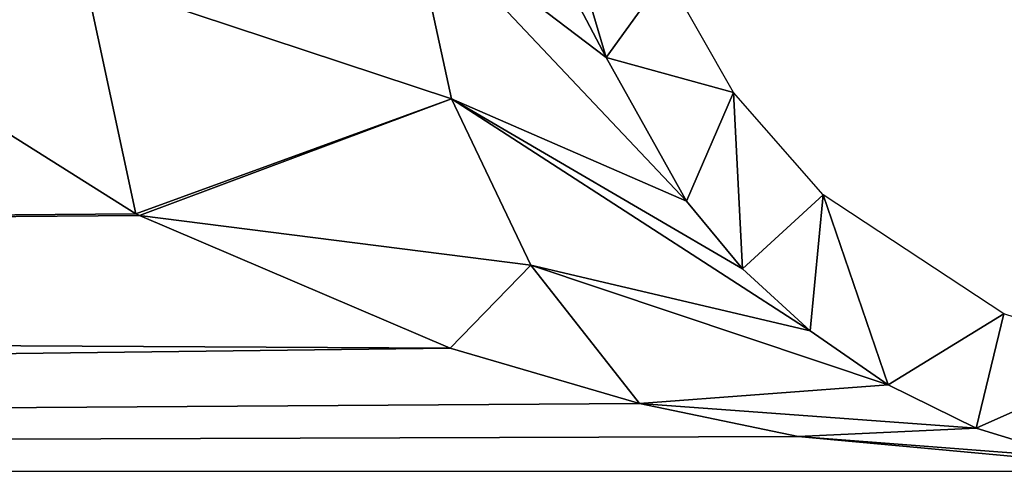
# Model space of a CAD drawing. Header units: millimetres. Extents: x -75 to 75, y -5 to 37.
# Tile 90 of 175: x 1.67 to 3.157, y 1.826 to 2.498. Entities that reach past the tile are written whole.
import ezdxf

# ---------------------------------------------------------------- set-up
doc = ezdxf.new("R2010")
doc.units = ezdxf.units.MM
doc.header["$LTSCALE"] = 101.851852
for name, color, linetype in [('341', 7, 'CONTINUOUS'), ('356', 7, 'CONTINUOUS'), ('360', 7, 'CONTINUOUS'), ('423', 7, 'CONTINUOUS'), ('428', 7, 'CONTINUOUS'), ('6', 7, 'CONTINUOUS'), ('8', 7, 'CONTINUOUS')]:
    doc.layers.add(name, color=color, linetype=linetype)

msp = doc.modelspace()

# ---------------------------------------------------------------- linework, layer by layer
at = {"layer": '341', "color": 251, "linetype": 'Continuous', "true_color": 0x464b4f}
for points in [[(0.8, 2.5216, 109.3612), (15.2555, 2.5128, 109.3712), (0.8, 1.1506, 111.343), (0.8, 2.5216, 109.3612)], [(15.2555, 2.5128, 109.3712), (15.2723, 1.1444, 111.3547), (0.8, 1.1506, 111.343), (15.2555, 2.5128, 109.3712)]]:
    msp.add_3dface(points, dxfattribs=at)
at = {"layer": '356', "color": 251, "linetype": 'Continuous', "true_color": 0x464b4f}
for points in [[(4.1211, 1.7944, 139.5719), (12.6474, 1.9643, 120.1034), (2.6109, 1.8027, 138.6149), (4.1211, 1.7944, 139.5719)], [(12.6474, 1.9643, 120.1034), (3.4118, 1.8158, 137.1131), (2.6109, 1.8027, 138.6149), (12.6474, 1.9643, 120.1034)]]:
    msp.add_3dface(points, dxfattribs=at)
at = {"layer": '360', "color": 251, "linetype": 'Continuous', "true_color": 0x464b4f}
for points in [[(1.8458, 2.2046, 134.6911), (1.4519, 2.4521, 134.0199), (-12.7805, 2.0837, 135.1066), (1.8458, 2.2046, 134.6911)], [(1.851, 2.2018, 134.6996), (1.8458, 2.2046, 134.6911), (-12.7805, 2.0837, 135.1066), (1.851, 2.2018, 134.6996)], [(2.3201, 2.0014, 135.4502), (1.851, 2.2018, 134.6996), (-12.7805, 2.0837, 135.1066), (2.3201, 2.0014, 135.4502)], [(-12.7959, 1.8158, 137.1131), (2.3201, 2.0014, 135.4502), (-12.7805, 2.0837, 135.1066), (-12.7959, 1.8158, 137.1131)], [(2.3201, 2.0014, 135.4502), (-12.7959, 1.8158, 137.1131), (2.606, 1.9181, 135.8929), (2.3201, 2.0014, 135.4502)], [(2.606, 1.9181, 135.8929), (-12.7959, 1.8158, 137.1131), (2.8457, 1.868, 136.2589), (2.606, 1.9181, 135.8929)], [(-12.7959, 1.8158, 137.1131), (3.4118, 1.8158, 137.1131), (2.8457, 1.868, 136.2589), (-12.7959, 1.8158, 137.1131)]]:
    msp.add_3dface(points, dxfattribs=at)
at = {"layer": '423', "color": 251, "linetype": 'Continuous', "true_color": 0x464b4f}
for points in [[(2.4916, 2.6587, 130.6197), (2.5557, 2.4406, 131.4613), (2.6466, 2.5667, 119.7882), (2.4916, 2.6587, 130.6197)], [(2.6466, 2.5667, 119.7882), (2.5557, 2.4406, 131.4613), (2.7478, 2.3878, 119.7876), (2.6466, 2.5667, 119.7882)], [(2.5557, 2.4406, 131.4613), (2.677, 2.2239, 132.5185), (2.7478, 2.3878, 119.7876), (2.5557, 2.4406, 131.4613)], [(2.677, 2.2239, 132.5185), (2.7618, 2.1216, 133.1393), (2.7478, 2.3878, 119.7876), (2.677, 2.2239, 132.5185)], [(2.7478, 2.3878, 119.7876), (2.7618, 2.1216, 133.1393), (2.8836, 2.2333, 119.7874), (2.7478, 2.3878, 119.7876)], [(2.7618, 2.1216, 133.1393), (2.8636, 2.0277, 133.8247), (2.8836, 2.2333, 119.7874), (2.7618, 2.1216, 133.1393)], [(2.8636, 2.0277, 133.8247), (2.9817, 1.9461, 134.5724), (2.8836, 2.2333, 119.7874), (2.8636, 2.0277, 133.8247)], [(2.8836, 2.2333, 119.7874), (2.9817, 1.9461, 134.5724), (3.156, 2.0536, 119.7882), (2.8836, 2.2333, 119.7874)], [(2.9817, 1.9461, 134.5724), (3.1146, 1.881, 135.3769), (3.156, 2.0536, 119.7882), (2.9817, 1.9461, 134.5724)], [(3.156, 2.0536, 119.7882), (3.1146, 1.881, 135.3769), (3.3563, 1.9886, 119.7894), (3.156, 2.0536, 119.7882)], [(3.1146, 1.881, 135.3769), (3.2589, 1.8366, 136.226), (3.3563, 1.9886, 119.7894), (3.1146, 1.881, 135.3769)]]:
    msp.add_3dface(points, dxfattribs=at)
at = {"layer": '428', "color": 251, "linetype": 'Continuous', "true_color": 0x464b4f}
for points in [[(2.2599, 2.6658, 132.4501), (2.5557, 2.4406, 131.4613), (2.2708, 2.9817, 131.3671), (2.2599, 2.6658, 132.4501)], [(2.5557, 2.4406, 131.4613), (2.4916, 2.6587, 130.6197), (2.2708, 2.9817, 131.3671), (2.5557, 2.4406, 131.4613)], [(1.1819, 2.6808, 133.5219), (1.4519, 2.4521, 134.0199), (1.7689, 2.5616, 133.6382), (1.1819, 2.6808, 133.5219)], [(2.3223, 2.378, 133.5758), (2.2599, 2.6658, 132.4501), (1.7689, 2.5616, 133.6382), (2.3223, 2.378, 133.5758)], [(2.677, 2.2239, 132.5185), (2.5557, 2.4406, 131.4613), (2.2599, 2.6658, 132.4501), (2.677, 2.2239, 132.5185)], [(2.3223, 2.378, 133.5758), (2.677, 2.2239, 132.5185), (2.2599, 2.6658, 132.4501), (2.3223, 2.378, 133.5758)], [(1.4519, 2.4521, 134.0199), (1.8458, 2.2046, 134.6911), (1.7689, 2.5616, 133.6382), (1.4519, 2.4521, 134.0199)], [(1.8458, 2.2046, 134.6911), (2.3223, 2.378, 133.5758), (1.7689, 2.5616, 133.6382), (1.8458, 2.2046, 134.6911)], [(1.8458, 2.2046, 134.6911), (1.851, 2.2018, 134.6996), (2.3223, 2.378, 133.5758), (1.8458, 2.2046, 134.6911)], [(1.851, 2.2018, 134.6996), (2.442, 2.1271, 134.7275), (2.3223, 2.378, 133.5758), (1.851, 2.2018, 134.6996)], [(2.442, 2.1271, 134.7275), (2.8636, 2.0277, 133.8247), (2.3223, 2.378, 133.5758), (2.442, 2.1271, 134.7275)], [(2.7618, 2.1216, 133.1393), (2.677, 2.2239, 132.5185), (2.3223, 2.378, 133.5758), (2.7618, 2.1216, 133.1393)], [(2.8636, 2.0277, 133.8247), (2.7618, 2.1216, 133.1393), (2.3223, 2.378, 133.5758), (2.8636, 2.0277, 133.8247)], [(1.851, 2.2018, 134.6996), (2.3201, 2.0014, 135.4502), (2.442, 2.1271, 134.7275), (1.851, 2.2018, 134.6996)], [(2.3201, 2.0014, 135.4502), (2.606, 1.9181, 135.8929), (2.442, 2.1271, 134.7275), (2.3201, 2.0014, 135.4502)], [(2.606, 1.9181, 135.8929), (2.9817, 1.9461, 134.5724), (2.442, 2.1271, 134.7275), (2.606, 1.9181, 135.8929)], [(2.9817, 1.9461, 134.5724), (2.8636, 2.0277, 133.8247), (2.442, 2.1271, 134.7275), (2.9817, 1.9461, 134.5724)], [(2.606, 1.9181, 135.8929), (3.1146, 1.881, 135.3769), (2.9817, 1.9461, 134.5724), (2.606, 1.9181, 135.8929)], [(2.606, 1.9181, 135.8929), (2.8457, 1.868, 136.2589), (3.1146, 1.881, 135.3769), (2.606, 1.9181, 135.8929)], [(2.8457, 1.868, 136.2589), (3.2589, 1.8366, 136.226), (3.1146, 1.881, 135.3769), (2.8457, 1.868, 136.2589)], [(2.8457, 1.868, 136.2589), (3.4118, 1.8158, 137.1131), (3.2589, 1.8366, 136.226), (2.8457, 1.868, 136.2589)]]:
    msp.add_3dface(points, dxfattribs=at)
at = {"layer": '6', "color": 251, "linetype": 'Continuous', "true_color": 0x565d62}
for points in [[(58.517, 0, 104.5156), (59.0014, 37, 105), (-0.5, 37, 105), (58.517, 0, 104.5156)], [(-0.5, 0, 104.5156), (58.517, 0, 104.5156), (-0.5, 37, 105), (-0.5, 0, 104.5156)]]:
    msp.add_3dface(points, dxfattribs=at)
at = {"layer": '8', "color": 251, "linetype": 'Continuous', "true_color": 0x565d62}
for points in [[(-58.517, 0, -104.5156), (-59.0014, 37, -105), (59.0014, 37, -105), (-58.517, 0, -104.5156)], [(58.517, 0, -104.5156), (-58.517, 0, -104.5156), (59.0014, 37, -105), (58.517, 0, -104.5156)]]:
    msp.add_3dface(points, dxfattribs=at)

doc.saveas('drawing.dxf')
